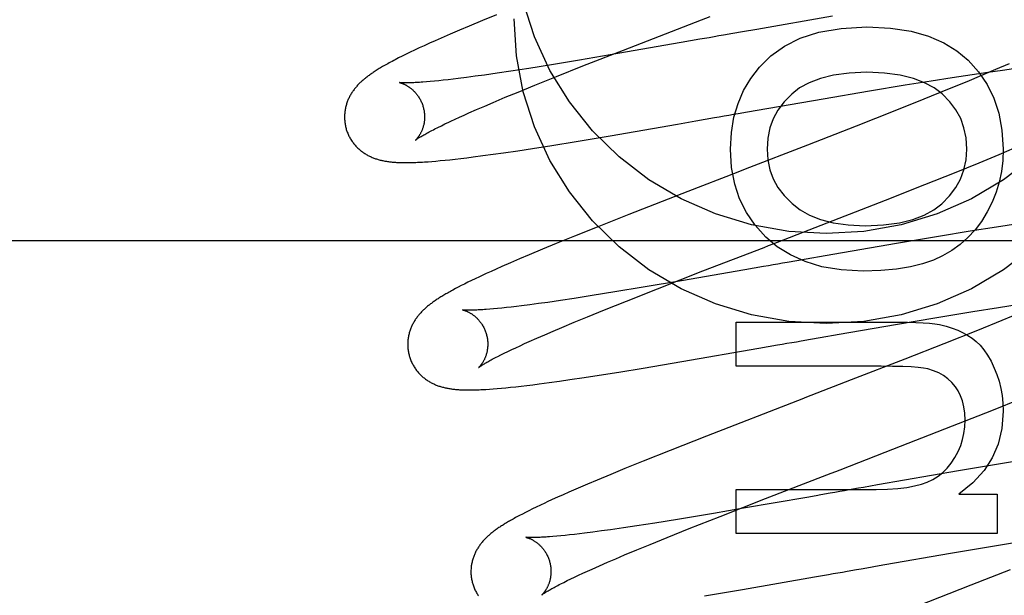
# Model space of a CAD drawing. Header units: inches. Extents: x 0 to 204, y 0 to 132.
# Tile 37 of 118: x 100.752 to 100.998, y 48.979 to 49.123. Entities that reach past the tile are written whole.
import ezdxf

# ---------------------------------------------------------------- set-up
doc = ezdxf.new("R2010")
doc.units = ezdxf.units.IN
doc.header["$LTSCALE"] = 11.243375
doc.header["$MEASUREMENT"] = 0
doc.linetypes.add('HIDDEN', pattern=[0.2, 0.1, -0.1])
doc.layers.add('DEFAULT_2', color=8, linetype='HIDDEN')

msp = doc.modelspace()

# ---------------------------------------------------------------- linework, layer by layer
at = {"layer": 'DEFAULT_2', "color": 8, "linetype": 'HIDDEN'}
for p, q in [((100.87108, 49.12395), (100.8676, 49.12252)), ((100.9551, 49.1236), (100.93613, 49.12032)), ((100.86425, 49.12112), (100.86185, 49.1201)), ((100.8676, 49.12252), (100.86425, 49.12112)), ((100.93613, 49.12032), (100.93256, 49.1197)), ((100.85725, 49.11811), (100.85579, 49.11747)), ((100.85952, 49.1191), (100.85725, 49.11811)), ((100.86185, 49.1201), (100.85952, 49.1191)), ((100.92193, 49.11783), (100.91959, 49.11742)), ((100.93018, 49.11928), (100.92782, 49.11887)), ((100.93256, 49.1197), (100.93018, 49.11928)), ((100.85182, 49.11567), (100.85066, 49.11512)), ((100.85307, 49.11624), (100.85182, 49.11567)), ((100.85439, 49.11684), (100.85307, 49.11624)), ((100.85579, 49.11747), (100.85439, 49.11684)), ((100.91727, 49.11702), (100.90146, 49.11427)), ((100.91959, 49.11742), (100.91727, 49.11702)), ((100.84667, 49.11317), (100.84583, 49.11274)), ((100.84757, 49.11362), (100.84667, 49.11317)), ((100.84853, 49.1141), (100.84757, 49.11362)), ((100.84956, 49.1146), (100.84853, 49.1141)), ((100.85066, 49.11512), (100.84956, 49.1146)), ((100.90146, 49.11427), (100.89188, 49.11265)), ((100.89272, 49.11119), (100.90283, 49.11515)), ((100.87916, 49.11057), (100.87468, 49.10988)), ((100.88485, 49.11149), (100.87916, 49.11057)), ((100.89188, 49.11265), (100.88485, 49.11149)), ((100.88607, 49.10854), (100.89272, 49.11119)), ((100.99916, 49.11171), (100.99578, 49.11026)), ((100.99757, 49.11015), (101.00027, 49.11052)), ((100.86156, 49.10804), (100.86025, 49.10788)), ((100.86362, 49.1083), (100.86156, 49.10804)), ((100.86579, 49.10859), (100.86362, 49.1083)), ((100.86808, 49.10891), (100.86579, 49.10859)), ((100.87129, 49.10937), (100.86808, 49.10891)), ((100.87468, 49.10988), (100.87129, 49.10937)), ((100.88071, 49.10638), (100.88607, 49.10854)), ((100.97972, 49.10748), (100.98494, 49.1083)), ((100.98494, 49.1083), (100.98997, 49.10906)), ((100.99226, 49.10877), (100.98859, 49.10724)), ((100.98997, 49.10906), (100.99384, 49.10963)), ((100.99578, 49.11026), (100.99226, 49.10877)), ((100.99384, 49.10963), (100.99757, 49.11015)), ((100.85457, 49.10727), (100.85362, 49.10719)), ((100.85559, 49.10737), (100.85457, 49.10727)), ((100.85667, 49.10748), (100.85559, 49.10737)), ((100.85781, 49.1076), (100.85667, 49.10748)), ((100.859, 49.10773), (100.85781, 49.1076)), ((100.86025, 49.10788), (100.859, 49.10773)), ((100.87649, 49.10466), (100.88071, 49.10638)), ((100.96428, 49.10496), (100.97323, 49.10644)), ((100.97323, 49.10644), (100.97972, 49.10748)), ((100.98859, 49.10724), (100.98382, 49.10528)), ((100.8703, 49.10207), (100.87331, 49.10334)), ((100.87331, 49.10334), (100.87649, 49.10466)), ((100.95274, 49.103), (100.96428, 49.10496)), ((100.98382, 49.10528), (100.97786, 49.10286)), ((100.86614, 49.10028), (100.86816, 49.10116)), ((100.86816, 49.10116), (100.8703, 49.10207)), ((100.93623, 49.10013), (100.95274, 49.103)), ((100.97786, 49.10286), (100.97063, 49.09997)), ((100.86075, 49.09787), (100.86186, 49.09837)), ((100.86186, 49.09837), (100.86301, 49.09889)), ((100.86301, 49.09889), (100.86422, 49.09944)), ((100.86422, 49.09944), (100.86614, 49.10028)), ((100.92327, 49.09786), (100.92561, 49.09827)), ((100.9315, 49.0993), (100.93386, 49.09972)), ((100.93386, 49.09972), (100.93623, 49.10013)), ((100.97063, 49.09997), (100.96099, 49.09616)), ((100.85571, 49.09543), (100.85649, 49.09583)), ((100.85649, 49.09583), (100.85734, 49.09624)), ((100.85734, 49.09624), (100.85824, 49.09668)), ((100.8597, 49.09738), (100.86075, 49.09787)), ((100.89949, 49.09375), (100.9163, 49.09664)), ((100.9163, 49.09664), (100.92093, 49.09745)), ((100.92093, 49.09745), (100.92327, 49.09786)), ((100.96099, 49.09616), (100.94885, 49.09142)), ((100.89103, 49.09233), (100.89949, 49.09375)), ((100.88013, 49.09058), (100.88497, 49.09134)), ((100.88497, 49.09134), (100.89103, 49.09233)), ((100.94885, 49.09142), (100.93321, 49.08536)), ((100.86372, 49.08825), (100.86528, 49.08845)), ((100.86528, 49.08845), (100.86773, 49.08877)), ((100.86773, 49.08877), (100.87025, 49.08911)), ((100.87025, 49.08911), (100.87283, 49.08948)), ((100.87283, 49.08948), (100.87641, 49.09001)), ((100.87641, 49.09001), (100.88013, 49.09058)), ((100.99174, 49.08701), (100.99671, 49.08906)), ((100.99671, 49.08906), (101.00057, 49.09068)), ((100.854, 49.08726), (100.85497, 49.08733)), ((100.85497, 49.08733), (100.85599, 49.08742)), ((100.85599, 49.08742), (100.85708, 49.08752)), ((100.85708, 49.08752), (100.85825, 49.08763)), ((100.85825, 49.08763), (100.85949, 49.08776)), ((100.85949, 49.08776), (100.86082, 49.08791)), ((100.86082, 49.08791), (100.86222, 49.08807)), ((100.86222, 49.08807), (100.86372, 49.08825)), ((100.98556, 49.08451), (100.99174, 49.08701)), ((100.97812, 49.08153), (100.98556, 49.08451)), ((100.96827, 49.07764), (100.97812, 49.08153)), ((100.9189, 49.07982), (100.90416, 49.07407)), ((100.94919, 49.0702), (100.96827, 49.07764)), ((100.90416, 49.07407), (100.89623, 49.07093)), ((101.00135, 49.07173), (100.99603, 49.07092)), ((100.89057, 49.06866), (100.88606, 49.06683)), ((100.89623, 49.07093), (100.89057, 49.06866)), ((100.98944, 49.06988), (100.98152, 49.06859)), ((100.99603, 49.07092), (100.98944, 49.06988)), ((101.03101, 49.06752), (100.53101, 49.06752)), ((100.88606, 49.06683), (100.88261, 49.06541)), ((100.97106, 49.06683), (100.95326, 49.06376)), ((100.98152, 49.06859), (100.97106, 49.06683)), ((100.8793, 49.06402), (100.8769, 49.063)), ((100.88261, 49.06541), (100.8793, 49.06402)), ((100.95326, 49.06376), (100.94849, 49.06293)), ((100.87459, 49.062), (100.87241, 49.06105)), ((100.8769, 49.063), (100.87459, 49.062)), ((100.94612, 49.06251), (100.94375, 49.0621)), ((100.94849, 49.06293), (100.94612, 49.06251)), ((100.86855, 49.05931), (100.8674, 49.05878)), ((100.86976, 49.05986), (100.86855, 49.05931)), ((100.87105, 49.06044), (100.86976, 49.05986)), ((100.87241, 49.06105), (100.87105, 49.06044)), ((100.91135, 49.05551), (100.9227, 49.05995)), ((100.93319, 49.06025), (100.91735, 49.0575)), ((100.93551, 49.06066), (100.93319, 49.06025)), ((100.93785, 49.06107), (100.93551, 49.06066)), ((100.86309, 49.0567), (100.8623, 49.05629)), ((100.86394, 49.05712), (100.86309, 49.0567)), ((100.86485, 49.05756), (100.86394, 49.05712)), ((100.86582, 49.05803), (100.86485, 49.05756)), ((100.91735, 49.0575), (100.90776, 49.05587)), ((100.86085, 49.05554), (100.8602, 49.05519)), ((100.86155, 49.05591), (100.86085, 49.05554)), ((100.8623, 49.05629), (100.86155, 49.05591)), ((100.90071, 49.05471), (100.89501, 49.05379)), ((100.90776, 49.05587), (100.90071, 49.05471)), ((100.9036, 49.05245), (100.91135, 49.05551)), ((100.87944, 49.05151), (100.87738, 49.05125)), ((100.88162, 49.0518), (100.87944, 49.05151)), ((100.88391, 49.05212), (100.88162, 49.0518)), ((100.88713, 49.05259), (100.88391, 49.05212)), ((100.89052, 49.0531), (100.88713, 49.05259)), ((100.89501, 49.05379), (100.89052, 49.0531)), ((100.89813, 49.05025), (100.9036, 49.05245)), ((100.99653, 49.05085), (101.00171, 49.05166)), ((100.87038, 49.05048), (100.86942, 49.0504)), ((100.8714, 49.05058), (100.87038, 49.05048)), ((100.87248, 49.05069), (100.8714, 49.05058)), ((100.87362, 49.05081), (100.87248, 49.05069)), ((100.87481, 49.05094), (100.87362, 49.05081)), ((100.87607, 49.05109), (100.87481, 49.05094)), ((100.87738, 49.05125), (100.87607, 49.05109)), ((100.89382, 49.0485), (100.89813, 49.05025)), ((100.98116, 49.04835), (100.99008, 49.04982)), ((100.99008, 49.04982), (100.99653, 49.05085)), ((101.00221, 49.04956), (100.99735, 49.04757)), ((100.88746, 49.04586), (100.89055, 49.04715)), ((100.89055, 49.04715), (100.89382, 49.0485)), ((100.93103, 49.04719), (100.97143, 49.04719)), ((100.93103, 49.03614), (100.93103, 49.04719)), ((100.95669, 49.04416), (100.9708, 49.0466)), ((100.9708, 49.0466), (100.98116, 49.04835)), ((100.99735, 49.04757), (100.99128, 49.04512)), ((100.88118, 49.04316), (100.88316, 49.04402)), ((100.88316, 49.04402), (100.88526, 49.04492)), ((100.88526, 49.04492), (100.88746, 49.04586)), ((100.95195, 49.04333), (100.95669, 49.04416)), ((100.99128, 49.04512), (100.98288, 49.04177)), ((100.877, 49.04128), (100.87812, 49.0418)), ((100.87812, 49.0418), (100.87931, 49.04233)), ((100.87931, 49.04233), (100.88118, 49.04316)), ((100.94722, 49.0425), (100.94958, 49.04291)), ((100.94958, 49.04291), (100.95195, 49.04333)), ((100.98288, 49.04177), (100.9731, 49.03793)), ((100.87221, 49.039), (100.87305, 49.03942)), ((100.87305, 49.03942), (100.87395, 49.03985)), ((100.87395, 49.03985), (100.87491, 49.04031)), ((100.87491, 49.04031), (100.87593, 49.04079)), ((100.87593, 49.04079), (100.877, 49.04128)), ((100.91738, 49.03731), (100.93665, 49.04065)), ((100.93665, 49.04065), (100.93899, 49.04106)), ((100.93899, 49.04106), (100.94133, 49.04147)), ((100.87143, 49.03861), (100.87221, 49.039)), ((100.90778, 49.0357), (100.91738, 49.03731)), ((100.9731, 49.03793), (100.95974, 49.03273)), ((100.8968, 49.03392), (100.90167, 49.0347)), ((100.90167, 49.0347), (100.90778, 49.0357)), ((100.96719, 49.03614), (100.93103, 49.03614)), ((100.88022, 49.03155), (100.8818, 49.03175)), ((100.8818, 49.03175), (100.88427, 49.03208)), ((100.88427, 49.03208), (100.88682, 49.03243)), ((100.88682, 49.03243), (100.88943, 49.03281)), ((100.88943, 49.03281), (100.89304, 49.03335)), ((100.89304, 49.03335), (100.8968, 49.03392)), ((100.86934, 49.03043), (100.87028, 49.0305)), ((100.87028, 49.0305), (100.87127, 49.03058)), ((100.87127, 49.03058), (100.87233, 49.03067)), ((100.87233, 49.03067), (100.87345, 49.03078)), ((100.87345, 49.03078), (100.87465, 49.0309)), ((100.87465, 49.0309), (100.87592, 49.03104)), ((100.87592, 49.03104), (100.87728, 49.03119)), ((100.87728, 49.03119), (100.87871, 49.03136)), ((100.87871, 49.03136), (100.88022, 49.03155)), ((100.99488, 49.02512), (101.0023, 49.0281)), ((100.98505, 49.02123), (100.99488, 49.02512)), ((100.96822, 49.01467), (100.98505, 49.02123)), ((100.92358, 49.01871), (100.91446, 49.01512)), ((100.91446, 49.01512), (100.90774, 49.01243)), ((100.90774, 49.01243), (100.90317, 49.01058)), ((101.00493, 49.01304), (100.997, 49.01175)), ((100.90317, 49.01058), (100.89966, 49.00913)), ((100.98654, 49.00999), (100.96634, 49.0065)), ((100.997, 49.01175), (100.98654, 49.00999)), ((100.8963, 49.00773), (100.89387, 49.00671)), ((100.89966, 49.00913), (100.8963, 49.00773)), ((100.88922, 49.0047), (100.88776, 49.00406)), ((100.8915, 49.0057), (100.88922, 49.0047)), ((100.89387, 49.00671), (100.8915, 49.0057)), ((100.93103, 49.00538), (100.96596, 49.00538)), ((100.93103, 48.99433), (100.93103, 49.00538)), ((100.96634, 49.0065), (100.96277, 49.00587)), ((100.88505, 49.00284), (100.8838, 49.00227)), ((100.88637, 49.00344), (100.88505, 49.00284)), ((100.88776, 49.00406), (100.88637, 49.00344)), ((100.92699, 48.99866), (100.93834, 49.0031)), ((100.94865, 49.0034), (100.93284, 49.00066)), ((100.95098, 49.00381), (100.94865, 49.0034)), ((100.98665, 49.00421), (100.99623, 49.00421)), ((100.99623, 49.00421), (100.99623, 48.99433)), ((100.87918, 49.00006), (100.87835, 48.99964)), ((100.88008, 49.0005), (100.87918, 49.00006)), ((100.88104, 49.00097), (100.88008, 49.0005)), ((100.88208, 49.00146), (100.88104, 49.00097)), ((100.93284, 49.00066), (100.92534, 48.99938)), ((100.87686, 48.99886), (100.87618, 48.9985)), ((100.87758, 48.99924), (100.87686, 48.99886)), ((100.87835, 48.99964), (100.87758, 48.99924)), ((100.91631, 48.99788), (100.91064, 48.99698)), ((100.92534, 48.99938), (100.91631, 48.99788)), ((100.91924, 48.9956), (100.92699, 48.99866)), ((100.89734, 48.995), (100.89518, 48.99471)), ((100.89961, 48.99532), (100.89734, 48.995)), ((100.90281, 48.99578), (100.89961, 48.99532)), ((100.90619, 48.99629), (100.90281, 48.99578)), ((100.91064, 48.99698), (100.90619, 48.99629)), ((100.91377, 48.9934), (100.91924, 48.9956)), ((100.88616, 48.99369), (100.88521, 48.99361)), ((100.88718, 48.99379), (100.88616, 48.99369)), ((100.88826, 48.9939), (100.88718, 48.99379)), ((100.88939, 48.99402), (100.88826, 48.9939)), ((100.89058, 48.99415), (100.88939, 48.99402)), ((100.89183, 48.99429), (100.89058, 48.99415)), ((100.89313, 48.99445), (100.89183, 48.99429)), ((100.89518, 48.99471), (100.89313, 48.99445)), ((100.90947, 48.99165), (100.91377, 48.9934)), ((100.99623, 48.99433), (100.93103, 48.99433)), ((100.99605, 48.99141), (101.00496, 48.99288)), ((100.90312, 48.98901), (100.90621, 48.9903)), ((100.90621, 48.9903), (100.90947, 48.99165)), ((100.98456, 48.98946), (100.99605, 48.99141)), ((100.89883, 48.98718), (100.90093, 48.98808)), ((100.90093, 48.98808), (100.90312, 48.98901)), ((100.96812, 48.9866), (100.98456, 48.98946)), ((100.89381, 48.98496), (100.89499, 48.98549)), ((100.89499, 48.98549), (100.89685, 48.98632)), ((100.89685, 48.98632), (100.89883, 48.98718)), ((100.96106, 48.98537), (100.96223, 48.98557)), ((100.96576, 48.98619), (100.96812, 48.9866)), ((100.99944, 48.98529), (100.98966, 48.98144)), ((100.88793, 48.98217), (100.88876, 48.98259)), ((100.88876, 48.98259), (100.88966, 48.98302)), ((100.88966, 48.98302), (100.89061, 48.98348)), ((100.89061, 48.98348), (100.89162, 48.98395)), ((100.89162, 48.98395), (100.89269, 48.98445)), ((100.89269, 48.98445), (100.89381, 48.98496)), ((100.93259, 48.98042), (100.95057, 48.98353)), ((100.95057, 48.98353), (100.95405, 48.98414)), ((100.88715, 48.98178), (100.88793, 48.98217)), ((100.92312, 48.97883), (100.93259, 48.98042)), ((100.98966, 48.98144), (100.97629, 48.97623))]:
    msp.add_line(p, q, dxfattribs=at)
for points in [[(101.00523, 49.08844), (100.99782, 49.08276), (100.98976, 49.07801), (100.98117, 49.07423), (100.97218, 49.0715), (100.96291, 49.06984), (100.95351, 49.06929), (100.94411, 49.06984), (100.93485, 49.0715), (100.92585, 49.07423), (100.91727, 49.07801), (100.9092, 49.08276), (100.90179, 49.08844), (100.89513, 49.09494), (100.88932, 49.10218), (100.88445, 49.11005), (100.88059, 49.11843), (100.87778, 49.12721), (100.87609, 49.13619), (100.87551, 49.14544)], [(101.00523, 49.06595), (100.99782, 49.06027), (100.98976, 49.05552), (100.98117, 49.05174), (100.97218, 49.04901), (100.96291, 49.04735), (100.95351, 49.0468), (100.94411, 49.04735), (100.93485, 49.04901), (100.92585, 49.05174), (100.91727, 49.05552), (100.9092, 49.06027), (100.90179, 49.06595), (100.89513, 49.07245), (100.88932, 49.07969), (100.88445, 49.08755), (100.88059, 49.09594), (100.87778, 49.10472), (100.87609, 49.1137), (100.87551, 49.12294)], [(100.90283, 49.11515), (100.9223, 49.1227), (100.92453, 49.12356)], [(100.93681, 49.1109), (100.93963, 49.11374), (100.94303, 49.11614), (100.94697, 49.11813), (100.95162, 49.11963), (100.9572, 49.12057), (100.96363, 49.12098)], [(100.96363, 49.12098), (100.96952, 49.12065), (100.97469, 49.11987), (100.97908, 49.11861), (100.98285, 49.11695), (100.98616, 49.11495), (100.98894, 49.11258)], [(100.92782, 49.11887), (100.92664, 49.11866), (100.92546, 49.11845), (100.92428, 49.11824), (100.9231, 49.11804), (100.92193, 49.11783)], [(100.84583, 49.11274), (100.84543, 49.11253), (100.84505, 49.11232), (100.84467, 49.11212), (100.84431, 49.11193), (100.84396, 49.11174), (100.84362, 49.11155), (100.8433, 49.11136), (100.84298, 49.11118), (100.84267, 49.11101), (100.84238, 49.11084), (100.84209, 49.11067), (100.84182, 49.1105), (100.84155, 49.11034), (100.84129, 49.11018), (100.84104, 49.11002), (100.8408, 49.10987), (100.84057, 49.10971), (100.84034, 49.10956), (100.84011, 49.10941), (100.8399, 49.10926), (100.83968, 49.10912), (100.83947, 49.10897), (100.83927, 49.10882), (100.83907, 49.10868), (100.83887, 49.10853), (100.83868, 49.10838), (100.83849, 49.10823), (100.8383, 49.10808), (100.83812, 49.10793), (100.83794, 49.10778), (100.83776, 49.10763), (100.83759, 49.10748), (100.83741, 49.10732), (100.83724, 49.10716), (100.83707, 49.107), (100.8369, 49.10684), (100.83674, 49.10667), (100.83658, 49.10651), (100.83642, 49.10634), (100.83626, 49.10616), (100.83611, 49.10599), (100.83595, 49.10581), (100.83581, 49.10563), (100.83566, 49.10545), (100.83552, 49.10527), (100.83538, 49.10508), (100.83525, 49.10489), (100.83512, 49.1047), (100.83499, 49.10451), (100.83487, 49.10431), (100.83474, 49.10411), (100.83463, 49.10391), (100.83451, 49.1037), (100.8344, 49.1035), (100.83429, 49.10328), (100.83419, 49.10307), (100.83409, 49.10286), (100.834, 49.10264), (100.83391, 49.10242), (100.83383, 49.1022), (100.83375, 49.10197), (100.83367, 49.10175), (100.8336, 49.10152), (100.83353, 49.10128), (100.83347, 49.10105), (100.83341, 49.10081), (100.83336, 49.10057), (100.83332, 49.10033), (100.83327, 49.10008), (100.83324, 49.09983), (100.83321, 49.09959), (100.83318, 49.09933), (100.83316, 49.09908), (100.83315, 49.09883), (100.83314, 49.09857), (100.83314, 49.09832), (100.83315, 49.09806), (100.83316, 49.09781), (100.83318, 49.09755), (100.8332, 49.09729), (100.83323, 49.09703), (100.83327, 49.09678), (100.83331, 49.09652), (100.83336, 49.09627), (100.83341, 49.09602), (100.83348, 49.09576), (100.83353, 49.09555)], [(100.92956, 49.09041), (100.92981, 49.09455), (100.93044, 49.09836), (100.93145, 49.10182), (100.93285, 49.10501), (100.93464, 49.10805), (100.93681, 49.1109)], [(100.98894, 49.11258), (100.99155, 49.10971), (100.99371, 49.10655), (100.9954, 49.10316), (100.99663, 49.0994), (100.99739, 49.09513), (100.9977, 49.09041)], [(100.96363, 49.10962), (100.9592, 49.10941), (100.95533, 49.1089), (100.95204, 49.10807), (100.94924, 49.10698), (100.94685, 49.10568), (100.9449, 49.10416)], [(100.98243, 49.10417), (100.98047, 49.10569), (100.97808, 49.10698), (100.97526, 49.10807), (100.97195, 49.1089), (100.96807, 49.10941), (100.96363, 49.10962)], [(100.85362, 49.10719), (100.85272, 49.10712), (100.8523, 49.10709), (100.85189, 49.10707), (100.85149, 49.10704), (100.85112, 49.10702), (100.85076, 49.107), (100.85042, 49.10698), (100.8501, 49.10697), (100.8498, 49.10696), (100.84952, 49.10695), (100.84926, 49.10695), (100.84901, 49.10694), (100.84879, 49.10694), (100.84857, 49.10694), (100.84837, 49.10694), (100.84819, 49.10694), (100.84802, 49.10694), (100.84787, 49.10694), (100.84772, 49.10695), (100.84759, 49.10695), (100.84748, 49.10696), (100.84737, 49.10696), (100.84727, 49.10697), (100.84719, 49.10698), (100.84711, 49.10698), (100.84704, 49.10699), (100.84699, 49.10699), (100.84694, 49.107), (100.84691, 49.107), (100.84688, 49.10701), (100.84686, 49.10701), (100.84685, 49.10701)], [(100.84685, 49.10701), (100.84685, 49.10701), (100.84685, 49.10701), (100.84687, 49.10701), (100.84689, 49.107), (100.84692, 49.107), (100.84695, 49.10699), (100.847, 49.10698), (100.84704, 49.10697), (100.8471, 49.10695), (100.84716, 49.10694), (100.84722, 49.10692), (100.84729, 49.1069), (100.84736, 49.10687), (100.84744, 49.10685), (100.84752, 49.10682), (100.84761, 49.10679), (100.8477, 49.10675), (100.84779, 49.10672), (100.84789, 49.10668), (100.84799, 49.10663), (100.84809, 49.10659), (100.8482, 49.10654), (100.84831, 49.10648), (100.84842, 49.10643), (100.84853, 49.10637), (100.84865, 49.1063), (100.84877, 49.10623), (100.84889, 49.10616), (100.84901, 49.10608), (100.84914, 49.106), (100.84926, 49.10592), (100.84939, 49.10583), (100.84952, 49.10573), (100.84966, 49.10563), (100.84979, 49.10552), (100.84992, 49.10541), (100.85006, 49.1053), (100.8502, 49.10517), (100.85033, 49.10505), (100.85047, 49.10491), (100.85061, 49.10477), (100.85074, 49.10463), (100.85088, 49.10448), (100.85102, 49.10432), (100.85115, 49.10415), (100.85128, 49.10398), (100.85141, 49.10381), (100.85154, 49.10363), (100.85166, 49.10344), (100.85178, 49.10325), (100.8519, 49.10306), (100.85201, 49.10286), (100.85212, 49.10265), (100.85222, 49.10244), (100.85232, 49.10223), (100.85242, 49.10201), (100.85251, 49.10179), (100.85259, 49.10157), (100.85267, 49.10134), (100.85274, 49.10111), (100.8528, 49.10091)], [(100.9449, 49.10416), (100.94298, 49.10221), (100.94143, 49.10014), (100.94025, 49.098), (100.93942, 49.09569), (100.9389, 49.09316), (100.9387, 49.09041)], [(100.98862, 49.09041), (100.98842, 49.09318), (100.9879, 49.09574), (100.98708, 49.09805), (100.9859, 49.10019), (100.98435, 49.10224), (100.98243, 49.10417)], [(100.8528, 49.10091), (100.85285, 49.10071), (100.85291, 49.10048), (100.85296, 49.10024), (100.853, 49.10001), (100.85304, 49.09977), (100.85307, 49.09954), (100.8531, 49.0993), (100.85312, 49.09907), (100.85313, 49.09884), (100.85314, 49.09861), (100.85314, 49.09838), (100.85313, 49.09816), (100.85312, 49.09793), (100.85311, 49.09771), (100.85309, 49.0975), (100.85306, 49.09728), (100.85303, 49.09707), (100.853, 49.09687), (100.85296, 49.09667), (100.85292, 49.09647), (100.85287, 49.09628), (100.85282, 49.0961), (100.85277, 49.09592), (100.85272, 49.09574), (100.85266, 49.09557), (100.8526, 49.09541), (100.85254, 49.09525), (100.85248, 49.09509), (100.85242, 49.09494), (100.85236, 49.0948), (100.85229, 49.09466), (100.85223, 49.09452), (100.85216, 49.0944), (100.85209, 49.09427), (100.85203, 49.09415), (100.85196, 49.09404), (100.8519, 49.09393), (100.85183, 49.09382), (100.85176, 49.09372), (100.8517, 49.09362), (100.85164, 49.09353), (100.85157, 49.09344), (100.85151, 49.09336), (100.85145, 49.09328), (100.85139, 49.0932), (100.85133, 49.09313), (100.85128, 49.09306), (100.85122, 49.093), (100.85117, 49.09294), (100.85112, 49.09289), (100.85108, 49.09284), (100.85104, 49.09279), (100.851, 49.09275), (100.85096, 49.09272), (100.85093, 49.09269), (100.8509, 49.09266), (100.85088, 49.09264), (100.85087, 49.09263), (100.85086, 49.09262), (100.85085, 49.09262)], [(100.92561, 49.09827), (100.92678, 49.09848), (100.92796, 49.09868), (100.92914, 49.09889), (100.93032, 49.0991), (100.9315, 49.0993)], [(100.85824, 49.09668), (100.8592, 49.09714), (100.8597, 49.09738)], [(100.83353, 49.09555), (100.83359, 49.09534), (100.83367, 49.09509), (100.83376, 49.09485), (100.83384, 49.0946), (100.83394, 49.09436), (100.83404, 49.09412), (100.83415, 49.09389), (100.83426, 49.09366), (100.83438, 49.09343), (100.8345, 49.0932), (100.83463, 49.09298), (100.83476, 49.09276), (100.8349, 49.09255), (100.83504, 49.09233), (100.83519, 49.09213), (100.83534, 49.09193), (100.8355, 49.09173), (100.83565, 49.09154), (100.83582, 49.09135), (100.83598, 49.09116), (100.83615, 49.09098), (100.83632, 49.09081), (100.8365, 49.09064), (100.83668, 49.09047), (100.83686, 49.09031), (100.83704, 49.09016), (100.83722, 49.09001), (100.83741, 49.08986), (100.8376, 49.08972), (100.83779, 49.08958), (100.83799, 49.08945), (100.83819, 49.08932), (100.83839, 49.08919), (100.83859, 49.08907), (100.83879, 49.08895), (100.839, 49.08884), (100.83921, 49.08873), (100.83942, 49.08863), (100.83962, 49.08853), (100.83984, 49.08843), (100.84005, 49.08834), (100.84026, 49.08826), (100.84048, 49.08817), (100.8407, 49.08809), (100.84092, 49.08801), (100.84114, 49.08794), (100.84136, 49.08787), (100.84158, 49.0878), (100.84181, 49.08774), (100.84204, 49.08768), (100.84226, 49.08762), (100.84249, 49.08757), (100.84272, 49.08752), (100.84295, 49.08747), (100.84318, 49.08743), (100.84341, 49.08739), (100.84364, 49.08735), (100.84387, 49.08732), (100.84411, 49.08728), (100.84434, 49.08725), (100.84458, 49.08722), (100.84483, 49.0872), (100.84507, 49.08717), (100.84532, 49.08715), (100.84558, 49.08713), (100.84584, 49.08711), (100.84611, 49.08709), (100.84638, 49.08708), (100.84666, 49.08706), (100.84694, 49.08705), (100.84724, 49.08704), (100.84754, 49.08704), (100.84785, 49.08703), (100.84817, 49.08703), (100.84849, 49.08703), (100.84882, 49.08703), (100.84916, 49.08703), (100.84951, 49.08704), (100.84987, 49.08705), (100.85024, 49.08706), (100.85061, 49.08707), (100.851, 49.08708), (100.8514, 49.0871), (100.8518, 49.08712), (100.85222, 49.08714), (100.85265, 49.08717), (100.85309, 49.08719), (100.854, 49.08726)], [(100.85085, 49.09262), (100.85086, 49.09262), (100.85087, 49.09263), (100.8509, 49.09265), (100.85093, 49.09267), (100.85097, 49.0927), (100.85101, 49.09274), (100.85107, 49.09278), (100.85114, 49.09283), (100.85122, 49.09289), (100.85131, 49.09295), (100.85142, 49.09302), (100.85153, 49.0931), (100.85166, 49.09318), (100.8518, 49.09327), (100.85195, 49.09336), (100.85212, 49.09347), (100.8523, 49.09358), (100.8525, 49.09369), (100.85272, 49.09382), (100.85294, 49.09395), (100.85319, 49.09409), (100.85345, 49.09423), (100.85372, 49.09439), (100.85402, 49.09454), (100.85432, 49.09471), (100.85465, 49.09488), (100.85498, 49.09506), (100.85534, 49.09524), (100.85571, 49.09543)], [(100.93841, 49.06844), (100.93575, 49.07138), (100.93356, 49.07456), (100.93186, 49.07794), (100.93063, 49.08165), (100.92986, 49.08582), (100.92956, 49.09041)], [(100.9387, 49.09041), (100.93889, 49.08774), (100.93941, 49.08526), (100.94024, 49.08299), (100.94142, 49.08085), (100.943, 49.07877), (100.94497, 49.07678)], [(100.98234, 49.07673), (100.9843, 49.07871), (100.98589, 49.08078), (100.98707, 49.08291), (100.9879, 49.08519), (100.98842, 49.0877), (100.98862, 49.09041)], [(100.9977, 49.09041), (100.99758, 49.08756), (100.99724, 49.08482), (100.99669, 49.08218), (100.99591, 49.07962), (100.99492, 49.07712), (100.99371, 49.07469)], [(100.93321, 49.08536), (100.93099, 49.0845), (100.9189, 49.07982)], [(100.94497, 49.07678), (100.94694, 49.07524), (100.94931, 49.07393), (100.95205, 49.07282), (100.95525, 49.07198), (100.959, 49.07147), (100.96326, 49.07125)], [(100.96326, 49.07125), (100.96782, 49.07147), (100.97179, 49.07199), (100.97515, 49.07283), (100.97799, 49.07393), (100.98039, 49.07523), (100.98234, 49.07673)], [(100.99371, 49.07469), (100.99227, 49.07235), (100.99067, 49.07023), (100.98891, 49.06832), (100.98699, 49.06661), (100.98486, 49.06507), (100.98254, 49.0637)], [(100.9227, 49.05995), (100.93797, 49.06586), (100.93908, 49.0663), (100.9402, 49.06673), (100.94132, 49.06716), (100.94919, 49.0702)], [(100.96271, 49.05989), (100.95723, 49.06023), (100.95238, 49.06102), (100.9482, 49.06229), (100.94454, 49.06397), (100.94126, 49.06602), (100.93841, 49.06844)], [(100.98254, 49.0637), (100.98026, 49.06263), (100.97758, 49.06172), (100.97454, 49.06096), (100.97107, 49.06039), (100.96712, 49.06004), (100.96271, 49.05989)], [(100.94375, 49.0621), (100.94256, 49.06189), (100.94138, 49.06168), (100.9402, 49.06148), (100.93903, 49.06127), (100.93785, 49.06107)], [(100.8674, 49.05878), (100.86686, 49.05852), (100.86582, 49.05803)], [(100.8602, 49.05519), (100.85989, 49.05502), (100.85958, 49.05485), (100.85929, 49.05469), (100.859, 49.05453), (100.85873, 49.05437), (100.85846, 49.05421), (100.85819, 49.05406), (100.85794, 49.05391), (100.85768, 49.05376), (100.85744, 49.05361), (100.8572, 49.05346), (100.85697, 49.05331), (100.85674, 49.05317), (100.85651, 49.05302), (100.85629, 49.05288), (100.85607, 49.05274), (100.85586, 49.05259), (100.85565, 49.05245), (100.85544, 49.05231), (100.85524, 49.05216), (100.85504, 49.05202), (100.85485, 49.05187), (100.85466, 49.05173), (100.85446, 49.05158), (100.85428, 49.05144), (100.85409, 49.05129), (100.85391, 49.05114), (100.85373, 49.05099), (100.85355, 49.05084), (100.85337, 49.05068), (100.8532, 49.05053), (100.85303, 49.05037), (100.85286, 49.05021), (100.85269, 49.05005), (100.85253, 49.04988), (100.85236, 49.04971), (100.8522, 49.04954), (100.85205, 49.04937), (100.85189, 49.04919), (100.85174, 49.04902), (100.85159, 49.04884), (100.85145, 49.04866), (100.85131, 49.04847), (100.85117, 49.04829), (100.85104, 49.0481), (100.85091, 49.04791), (100.85078, 49.04772), (100.85065, 49.04752), (100.85053, 49.04732), (100.85042, 49.04712), (100.8503, 49.04691), (100.85019, 49.0467), (100.85008, 49.04649), (100.84998, 49.04628), (100.84988, 49.04606), (100.84979, 49.04585), (100.8497, 49.04563), (100.84962, 49.0454), (100.84954, 49.04518), (100.84946, 49.04495), (100.84939, 49.04472), (100.84932, 49.04449), (100.84926, 49.04426), (100.84921, 49.04402), (100.84915, 49.04378), (100.84911, 49.04353), (100.84907, 49.04329), (100.84903, 49.04304), (100.849, 49.04279), (100.84897, 49.04254), (100.84896, 49.04229), (100.84894, 49.04204), (100.84894, 49.04178), (100.84893, 49.04153), (100.84894, 49.04127), (100.84895, 49.04101), (100.84897, 49.04076), (100.84899, 49.0405), (100.84902, 49.04024), (100.84906, 49.03999), (100.8491, 49.03973), (100.84915, 49.03948), (100.84921, 49.03922), (100.84927, 49.03897), (100.84932, 49.03876)], [(100.86265, 49.05022), (100.86264, 49.05022), (100.86264, 49.05022), (100.86264, 49.05022), (100.86266, 49.05022), (100.86268, 49.05021), (100.86271, 49.05021), (100.86274, 49.0502), (100.86278, 49.05019), (100.86283, 49.05018), (100.86289, 49.05016), (100.86294, 49.05015), (100.86301, 49.05013), (100.86308, 49.05011), (100.86315, 49.05008), (100.86323, 49.05006), (100.86331, 49.05003), (100.8634, 49.05), (100.86349, 49.04996), (100.86358, 49.04993), (100.86368, 49.04989), (100.86378, 49.04984), (100.86388, 49.0498), (100.86399, 49.04975), (100.86409, 49.04969), (100.8642, 49.04964), (100.86432, 49.04958), (100.86443, 49.04951), (100.86455, 49.04944), (100.86467, 49.04937), (100.8648, 49.0493), (100.86492, 49.04921), (100.86505, 49.04913), (100.86518, 49.04904), (100.86531, 49.04894), (100.86544, 49.04884), (100.86558, 49.04874), (100.86571, 49.04863), (100.86585, 49.04851), (100.86598, 49.04839), (100.86612, 49.04826), (100.86626, 49.04813), (100.86639, 49.04799), (100.86653, 49.04784), (100.86667, 49.04769), (100.8668, 49.04753), (100.86694, 49.04736), (100.86707, 49.0472), (100.8672, 49.04702), (100.86733, 49.04684), (100.86745, 49.04665), (100.86757, 49.04646), (100.86769, 49.04627), (100.8678, 49.04607), (100.86791, 49.04586), (100.86801, 49.04565), (100.86811, 49.04544), (100.86821, 49.04522), (100.8683, 49.045), (100.86838, 49.04478), (100.86846, 49.04455), (100.86853, 49.04432), (100.86859, 49.04412)], [(100.86942, 49.0504), (100.86852, 49.05033), (100.8681, 49.0503), (100.86769, 49.05027), (100.86729, 49.05025), (100.86692, 49.05023), (100.86656, 49.05021), (100.86622, 49.05019), (100.86589, 49.05018), (100.86558, 49.05017), (100.86529, 49.05016), (100.86502, 49.05015), (100.86477, 49.05015), (100.86453, 49.05015), (100.86431, 49.05015), (100.86411, 49.05015), (100.86392, 49.05015), (100.86375, 49.05015), (100.86359, 49.05016), (100.86345, 49.05016), (100.86332, 49.05017), (100.8632, 49.05017), (100.86309, 49.05018), (100.863, 49.05018), (100.86292, 49.05019), (100.86285, 49.0502), (100.86279, 49.0502), (100.86274, 49.05021), (100.8627, 49.05021), (100.86267, 49.05021), (100.86265, 49.05022), (100.86265, 49.05022)], [(100.97143, 49.04719), (100.97379, 49.04717), (100.97589, 49.04712), (100.97772, 49.04703), (100.97929, 49.04691), (100.98064, 49.04675), (100.98175, 49.04656)], [(100.98175, 49.04656), (100.98343, 49.04615), (100.98499, 49.04568), (100.98641, 49.04513), (100.98771, 49.04451), (100.9889, 49.04385), (100.98997, 49.04313)], [(100.86859, 49.04412), (100.86864, 49.04392), (100.8687, 49.04369), (100.86875, 49.04345), (100.86879, 49.04322), (100.86883, 49.04298), (100.86886, 49.04275), (100.86889, 49.04251), (100.86891, 49.04228), (100.86892, 49.04205), (100.86893, 49.04182), (100.86893, 49.04159), (100.86892, 49.04136), (100.86891, 49.04114), (100.8689, 49.04092), (100.86888, 49.0407), (100.86885, 49.04049), (100.86882, 49.04028), (100.86879, 49.04007), (100.86875, 49.03987), (100.86871, 49.03968), (100.86866, 49.03949), (100.86861, 49.0393), (100.86856, 49.03912), (100.86851, 49.03895), (100.86845, 49.03878), (100.86839, 49.03861), (100.86833, 49.03845), (100.86827, 49.0383), (100.86821, 49.03815), (100.86815, 49.038), (100.86808, 49.03786), (100.86801, 49.03773), (100.86795, 49.0376), (100.86788, 49.03748), (100.86782, 49.03736), (100.86775, 49.03724), (100.86768, 49.03713), (100.86762, 49.03703), (100.86755, 49.03692), (100.86749, 49.03683), (100.86742, 49.03673), (100.86736, 49.03665), (100.8673, 49.03656), (100.86724, 49.03648), (100.86718, 49.03641), (100.86712, 49.03633), (100.86707, 49.03627), (100.86701, 49.0362), (100.86696, 49.03615), (100.86691, 49.03609), (100.86687, 49.03604), (100.86682, 49.036), (100.86679, 49.03596), (100.86675, 49.03593), (100.86672, 49.0359), (100.86669, 49.03587), (100.86667, 49.03585), (100.86666, 49.03584), (100.86665, 49.03583), (100.86664, 49.03582)], [(100.94133, 49.04147), (100.94251, 49.04167), (100.94368, 49.04188), (100.94486, 49.04209), (100.94604, 49.04229), (100.94722, 49.0425)], [(100.98997, 49.04313), (100.99096, 49.04234), (100.99193, 49.04138), (100.99287, 49.04025), (100.99378, 49.03893), (100.99466, 49.03742), (100.99549, 49.03571)], [(100.84932, 49.03876), (100.84938, 49.03855), (100.84946, 49.0383), (100.84955, 49.03806), (100.84964, 49.03781), (100.84973, 49.03757), (100.84983, 49.03733), (100.84994, 49.0371), (100.85005, 49.03686), (100.85017, 49.03664), (100.85029, 49.03641), (100.85042, 49.03619), (100.85055, 49.03597), (100.85069, 49.03575), (100.85084, 49.03554), (100.85098, 49.03534), (100.85113, 49.03513), (100.85129, 49.03494), (100.85145, 49.03474), (100.85161, 49.03455), (100.85178, 49.03437), (100.85194, 49.03419), (100.85212, 49.03402), (100.85229, 49.03385), (100.85247, 49.03368), (100.85265, 49.03352), (100.85283, 49.03337), (100.85302, 49.03322), (100.8532, 49.03307), (100.85339, 49.03293), (100.85359, 49.03279), (100.85378, 49.03266), (100.85398, 49.03253), (100.85418, 49.0324), (100.85438, 49.03228), (100.85459, 49.03216), (100.85479, 49.03205), (100.855, 49.03194), (100.85521, 49.03184), (100.85542, 49.03174), (100.85563, 49.03164), (100.85584, 49.03155), (100.85606, 49.03146), (100.85627, 49.03138), (100.85649, 49.0313), (100.85671, 49.03122), (100.85693, 49.03115), (100.85716, 49.03108), (100.85738, 49.03101), (100.85761, 49.03095), (100.85783, 49.03089), (100.85806, 49.03083), (100.85829, 49.03078), (100.85851, 49.03073), (100.85874, 49.03068), (100.85897, 49.03064), (100.8592, 49.0306), (100.85944, 49.03056), (100.85967, 49.03052), (100.8599, 49.03049), (100.86014, 49.03046), (100.86038, 49.03043), (100.86062, 49.0304), (100.86087, 49.03038), (100.86112, 49.03036), (100.86138, 49.03034), (100.86164, 49.03032), (100.8619, 49.0303), (100.86218, 49.03029), (100.86246, 49.03027), (100.86274, 49.03026), (100.86304, 49.03025), (100.86334, 49.03025), (100.86365, 49.03024), (100.86397, 49.03024), (100.86429, 49.03024), (100.86462, 49.03024), (100.86496, 49.03024), (100.86531, 49.03025), (100.86567, 49.03026), (100.86604, 49.03027), (100.86641, 49.03028), (100.8668, 49.03029), (100.8672, 49.03031), (100.8676, 49.03033), (100.86802, 49.03035), (100.86845, 49.03038), (100.86934, 49.03043)], [(100.86664, 49.03582), (100.86665, 49.03583), (100.86667, 49.03584), (100.86669, 49.03586), (100.86672, 49.03588), (100.86676, 49.03591), (100.86681, 49.03595), (100.86687, 49.03599), (100.86693, 49.03604), (100.86701, 49.0361), (100.8671, 49.03616), (100.86721, 49.03623), (100.86732, 49.0363), (100.86745, 49.03638), (100.86759, 49.03647), (100.86774, 49.03657), (100.8679, 49.03667), (100.86808, 49.03678), (100.86827, 49.03689), (100.86848, 49.03701), (100.8687, 49.03714), (100.86894, 49.03728), (100.8692, 49.03742), (100.86947, 49.03757), (100.86975, 49.03772), (100.87006, 49.03789), (100.87038, 49.03806), (100.87071, 49.03824), (100.87107, 49.03842), (100.87143, 49.03861)], [(100.97886, 49.03548), (100.97781, 49.03568), (100.97642, 49.03584), (100.97469, 49.03597), (100.9726, 49.03606), (100.97009, 49.03612), (100.96719, 49.03614)], [(100.98575, 49.03105), (100.98486, 49.03211), (100.98388, 49.03304), (100.98282, 49.03383), (100.98165, 49.03449), (100.98032, 49.03505), (100.97886, 49.03548)], [(100.99549, 49.03571), (100.99615, 49.03408), (100.99669, 49.03239), (100.99712, 49.03063), (100.99744, 49.02881), (100.99763, 49.0269), (100.9977, 49.0249)], [(100.95974, 49.03273), (100.94966, 49.02883), (100.94854, 49.0284), (100.94743, 49.02796), (100.94631, 49.02753), (100.92358, 49.01871)], [(100.98819, 49.02269), (100.9881, 49.02444), (100.98788, 49.02604), (100.98752, 49.02749), (100.98704, 49.0288), (100.98645, 49.02999), (100.98575, 49.03105)], [(100.9977, 49.0249), (100.99736, 49.02061), (100.99644, 49.0167), (100.99499, 49.01324), (100.99292, 49.01007), (100.99013, 49.00704), (100.98665, 49.00421)], [(100.98566, 49.01337), (100.98644, 49.01484), (100.98708, 49.01634), (100.98756, 49.01784), (100.9879, 49.01938), (100.98811, 49.021), (100.98819, 49.02269)], [(100.93834, 49.0031), (100.95361, 49.00902), (100.95473, 49.00945), (100.95585, 49.00988), (100.95697, 49.01031), (100.96822, 49.01467)], [(100.97873, 49.00722), (100.98014, 49.0079), (100.98144, 49.0087), (100.98261, 49.00962), (100.9837, 49.01069), (100.98471, 49.01195), (100.98566, 49.01337)], [(100.96596, 49.00538), (100.96883, 49.00544), (100.97138, 49.00561), (100.97362, 49.00588), (100.97558, 49.00625), (100.97729, 49.00669), (100.97873, 49.00722)], [(100.95921, 49.00525), (100.95803, 49.00504), (100.95685, 49.00484), (100.95567, 49.00463), (100.95449, 49.00442)], [(100.96277, 49.00587), (100.96158, 49.00567), (100.95921, 49.00525)], [(100.8838, 49.00227), (100.88321, 49.00199), (100.88208, 49.00146)], [(100.95449, 49.00442), (100.95215, 49.00401), (100.95098, 49.00381)], [(100.87618, 48.9985), (100.87586, 48.99833), (100.87554, 48.99815), (100.87524, 48.99798), (100.87494, 48.99782), (100.87465, 48.99765), (100.87437, 48.99749), (100.87409, 48.99733), (100.87383, 48.99717), (100.87357, 48.99702), (100.87331, 48.99687), (100.87306, 48.99671), (100.87282, 48.99656), (100.87259, 48.99641), (100.87235, 48.99627), (100.87213, 48.99612), (100.87191, 48.99597), (100.87169, 48.99583), (100.87148, 48.99568), (100.87127, 48.99554), (100.87107, 48.99539), (100.87087, 48.99525), (100.87067, 48.99511), (100.87047, 48.99496), (100.87028, 48.99481), (100.87009, 48.99467), (100.86991, 48.99452), (100.86972, 48.99437), (100.86954, 48.99422), (100.86936, 48.99407), (100.86919, 48.99391), (100.86901, 48.99376), (100.86884, 48.9936), (100.86867, 48.99344), (100.8685, 48.99327), (100.86834, 48.99311), (100.86817, 48.99294), (100.86801, 48.99277), (100.86786, 48.9926), (100.8677, 48.99242), (100.86755, 48.99224), (100.8674, 48.99206), (100.86725, 48.99188), (100.86711, 48.9917), (100.86697, 48.99151), (100.86684, 48.99132), (100.86671, 48.99113), (100.86658, 48.99094), (100.86646, 48.99074), (100.86633, 48.99054), (100.86622, 48.99034), (100.8661, 48.99014), (100.86599, 48.98993), (100.86588, 48.98972), (100.86578, 48.9895), (100.86568, 48.98929), (100.86559, 48.98907), (100.8655, 48.98885), (100.86541, 48.98863), (100.86533, 48.9884), (100.86526, 48.98818), (100.86519, 48.98795), (100.86512, 48.98771), (100.86506, 48.98748), (100.865, 48.98724), (100.86495, 48.987), (100.8649, 48.98675), (100.86486, 48.98651), (100.86482, 48.98626), (100.86479, 48.98601), (100.86477, 48.98576), (100.86475, 48.98551), (100.86473, 48.98525), (100.86473, 48.985), (100.86473, 48.98474), (100.86473, 48.98448), (100.86474, 48.98423), (100.86476, 48.98397), (100.86478, 48.98371), (100.86481, 48.98346), (100.86485, 48.9832), (100.86489, 48.98294), (100.86494, 48.98269), (100.865, 48.98243), (100.86506, 48.98218), (100.86511, 48.98197)], [(100.88521, 48.99361), (100.88432, 48.99354), (100.88389, 48.99351), (100.88348, 48.99348), (100.88309, 48.99346), (100.88272, 48.99344), (100.88237, 48.99342), (100.88203, 48.9934), (100.88172, 48.99339), (100.88143, 48.99338), (100.88116, 48.99337), (100.8809, 48.99336), (100.88066, 48.99336), (100.88044, 48.99336), (100.88023, 48.99335), (100.88004, 48.99335), (100.87986, 48.99336), (100.87969, 48.99336), (100.87953, 48.99336), (100.87939, 48.99336), (100.87926, 48.99337), (100.87914, 48.99337), (100.87903, 48.99338), (100.87893, 48.99338), (100.87884, 48.99339), (100.87876, 48.99339), (100.87869, 48.9934), (100.87862, 48.99341), (100.87857, 48.99341), (100.87853, 48.99342), (100.87849, 48.99342), (100.87847, 48.99342), (100.87845, 48.99343), (100.87843, 48.99343), (100.87843, 48.99343)], [(100.87843, 48.99343), (100.87843, 48.99343), (100.87844, 48.99343), (100.87846, 48.99342), (100.87848, 48.99342), (100.87851, 48.99341), (100.87855, 48.9934), (100.87859, 48.99339), (100.87864, 48.99338), (100.87869, 48.99337), (100.87875, 48.99335), (100.87881, 48.99333), (100.87888, 48.99331), (100.87896, 48.99329), (100.87904, 48.99326), (100.87912, 48.99323), (100.87921, 48.9932), (100.8793, 48.99316), (100.87939, 48.99313), (100.87949, 48.99309), (100.87959, 48.99304), (100.87969, 48.993), (100.8798, 48.99295), (100.8799, 48.99289), (100.88002, 48.99284), (100.88013, 48.99277), (100.88025, 48.99271), (100.88036, 48.99264), (100.88048, 48.99257), (100.88061, 48.99249), (100.88073, 48.99241), (100.88086, 48.99232), (100.88099, 48.99223), (100.88112, 48.99214), (100.88125, 48.99204), (100.88139, 48.99193), (100.88152, 48.99182), (100.88165, 48.9917), (100.88179, 48.99158), (100.88193, 48.99145), (100.88206, 48.99132), (100.8822, 48.99118), (100.88234, 48.99103), (100.88247, 48.99088), (100.88261, 48.99072), (100.88274, 48.99056), (100.88287, 48.99039), (100.883, 48.99022), (100.88312, 48.99004), (100.88325, 48.98985), (100.88337, 48.98966), (100.88348, 48.98947), (100.8836, 48.98927), (100.8837, 48.98906), (100.88381, 48.98885), (100.88391, 48.98864), (100.884, 48.98843), (100.88409, 48.98821), (100.88417, 48.98798), (100.88425, 48.98776), (100.88432, 48.98753), (100.88438, 48.98733)], [(100.88438, 48.98733), (100.88444, 48.98713), (100.88449, 48.9869), (100.88454, 48.98666), (100.88459, 48.98642), (100.88462, 48.98619), (100.88465, 48.98595), (100.88468, 48.98572), (100.8847, 48.98549), (100.88471, 48.98525), (100.88472, 48.98502), (100.88472, 48.9848), (100.88471, 48.98457), (100.8847, 48.98435), (100.88469, 48.98413), (100.88467, 48.98391), (100.88464, 48.9837), (100.88461, 48.98349), (100.88458, 48.98328), (100.88454, 48.98308), (100.8845, 48.98288), (100.88445, 48.98269), (100.8844, 48.98251), (100.88435, 48.98233), (100.8843, 48.98215), (100.88424, 48.98198), (100.88418, 48.98182), (100.88412, 48.98166), (100.88406, 48.98151), (100.884, 48.98136), (100.88393, 48.98121), (100.88387, 48.98107), (100.8838, 48.98094), (100.88374, 48.98081), (100.88367, 48.98068), (100.88361, 48.98056), (100.88354, 48.98045), (100.88347, 48.98034), (100.88341, 48.98023), (100.88334, 48.98013), (100.88328, 48.98003), (100.88321, 48.97994), (100.88315, 48.97985), (100.88309, 48.97977), (100.88303, 48.97969), (100.88297, 48.97961), (100.88291, 48.97954), (100.88285, 48.97947), (100.8828, 48.97941), (100.88275, 48.97935), (100.8827, 48.9793), (100.88266, 48.97925), (100.88261, 48.97921), (100.88258, 48.97917), (100.88254, 48.97913), (100.88251, 48.9791), (100.88248, 48.97908), (100.88246, 48.97906), (100.88245, 48.97905), (100.88244, 48.97904), (100.88243, 48.97903)], [(100.95755, 48.98475), (100.95872, 48.98496), (100.96106, 48.98537)], [(100.96223, 48.98557), (100.96459, 48.98599), (100.96576, 48.98619)], [(100.95405, 48.98414), (100.95521, 48.98434), (100.95755, 48.98475)], [(100.86511, 48.98197), (100.86518, 48.98176), (100.86525, 48.98151), (100.86534, 48.98127), (100.86542, 48.98103), (100.86552, 48.98079), (100.86562, 48.98055), (100.86573, 48.98031), (100.86584, 48.98008), (100.86596, 48.97985), (100.86608, 48.97963), (100.86621, 48.97941), (100.86634, 48.97919), (100.86648, 48.97897), (100.86662, 48.97876)], [(100.88243, 48.97903), (100.88243, 48.97903), (100.88244, 48.97904), (100.88246, 48.97905), (100.88248, 48.97907), (100.88251, 48.97909), (100.88255, 48.97912), (100.8826, 48.97916), (100.88265, 48.9792), (100.88272, 48.97925), (100.8828, 48.9793), (100.88289, 48.97936), (100.88299, 48.97943), (100.8831, 48.9795), (100.88322, 48.97958), (100.88335, 48.97967), (100.8835, 48.97976), (100.88366, 48.97986), (100.88383, 48.97996), (100.88402, 48.98008), (100.88423, 48.9802), (100.88445, 48.98032), (100.88468, 48.98046), (100.88493, 48.9806), (100.8852, 48.98075), (100.88549, 48.9809), (100.88579, 48.98106), (100.8861, 48.98123), (100.88644, 48.98141), (100.88679, 48.98159), (100.88715, 48.98178)]]:
    msp.add_lwpolyline(points, dxfattribs=at)

doc.saveas('drawing.dxf')
